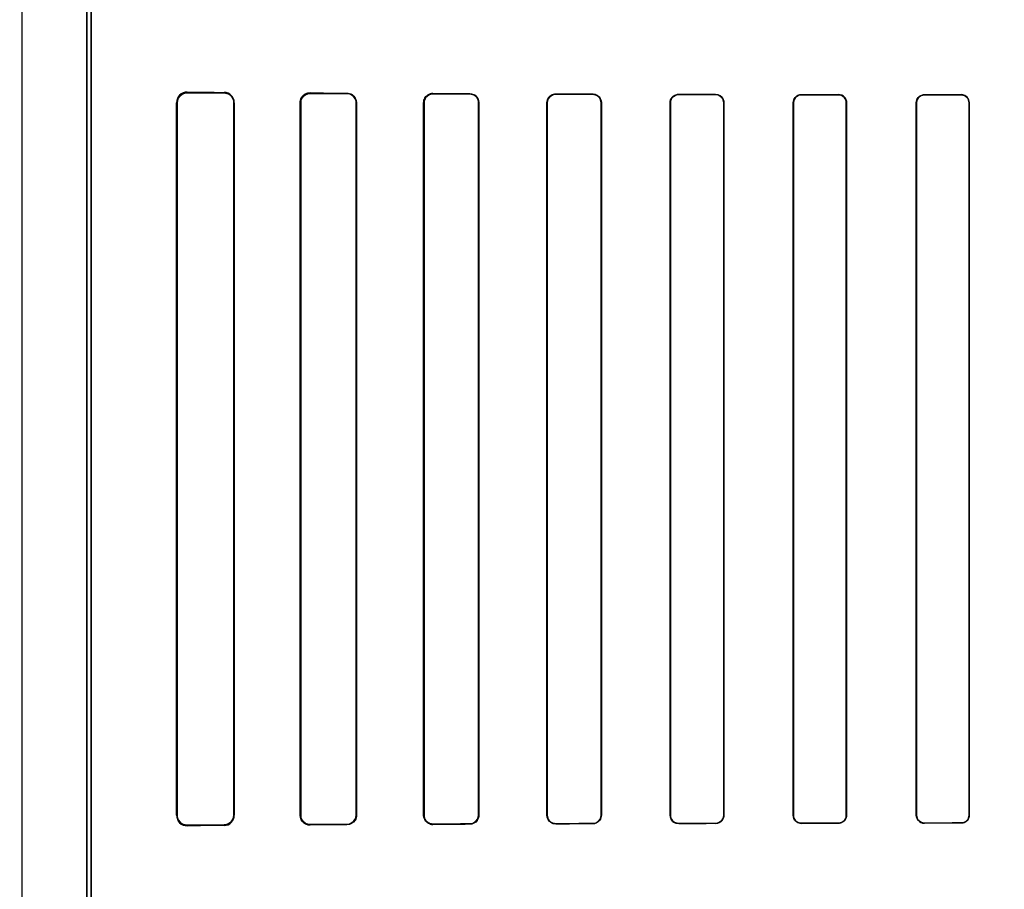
# Model space of a CAD drawing. Header units: millimetres. Extents: x 0 to 297, y 0 to 210.
# Tile 149 of 256: x 56.014 to 56.295, y 157.774 to 158.022. Entities that reach past the tile are written whole.
import ezdxf

# ---------------------------------------------------------------- set-up
doc = ezdxf.new("R2010")
doc.units = ezdxf.units.MM
doc.header["$LTSCALE"] = 16.335
doc.layers.get('0').update_dxf_attribs({"linetype": 'CONTINUOUS'})
for name, color, linetype in [('AXES_REF', 7, 'CONTINUOUS'), ('INTFCLR_1', 7, 'CONTINUOUS'), ('INTFCLR_72935', 7, 'CONTINUOUS')]:
    doc.layers.add(name, color=color, linetype=linetype)

msp = doc.modelspace()

# ---------------------------------------------------------------- linework, layer by layer
at = {"color": 7, "linetype": 'Continuous'}
for radius in [6.787079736, 6.7865, 6.743039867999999]:
    msp.add_circle((57.4637306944, 154.7114647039), radius, dxfattribs=at)
for radius, start, end in [(6.72, 278.2771290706, 261.7228709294), (6.874, 193.234383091, 36.7246116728)]:
    msp.add_arc((57.4637306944, 154.7114647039), radius, start, end, dxfattribs=at)
at = {"layer": 'AXES_REF', "color": 9, "linetype": 'Continuous'}
for radius in [6.191158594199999, 4.150003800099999]:
    msp.add_circle((57.4637306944, 154.7114647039), radius, dxfattribs=at)
at = {"layer": 'INTFCLR_1', "color": 6, "linetype": 'Continuous'}
for p, q in [((56.0146828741, 159.0304665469), (56.0146828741, 157.1614547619)), ((56.0332142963, 157.5341413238), (56.0332142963, 158.3777682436)), ((56.0344485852, 158.3777682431), (56.0344485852, 157.5341412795)), ((56.0587420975, 157.7949547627), (56.0587420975, 157.9979547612)), ((56.0589195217, 157.7949547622), (56.0589195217, 157.9979547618)), ((56.0750546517, 157.9979547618), (56.0750546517, 157.7949547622)), ((56.0751998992, 157.9979547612), (56.0751998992, 157.7949547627)), ((56.0939824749, 157.7949547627), (56.0939824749, 157.9979547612)), ((56.09410939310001, 157.7949547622), (56.09410939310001, 157.9979547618)), ((56.1098938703, 157.9979547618), (56.1098938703, 157.7949547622)), ((56.1100086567, 157.9979547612), (56.1100086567, 157.7949547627)), ((56.1291412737, 157.7949547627), (56.1291412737, 157.9979547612)), ((56.129247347, 157.7949547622), (56.129247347, 157.9979547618)), ((56.1447723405, 157.9979547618), (56.1447723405, 157.7949547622)), ((56.14487182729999, 157.9979547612), (56.14487182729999, 157.7949547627)), ((56.1642594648, 157.7949547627), (56.1642594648, 157.9979547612)), ((56.1643537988, 157.7949547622), (56.1643537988, 157.9979547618)), ((56.1796771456, 157.9979547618), (56.1796771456, 157.7949547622)), ((56.1797673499, 157.9979547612), (56.1797673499, 157.7949547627)), ((56.19935072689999, 157.7949547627), (56.19935072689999, 157.9979547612)), ((56.19943756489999, 157.7949547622), (56.19943756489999, 157.9979547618)), ((56.21460195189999, 157.9979547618), (56.21460195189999, 157.7949547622)), ((56.21468601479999, 157.9979547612), (56.21468601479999, 157.7949547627)), ((56.23442160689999, 157.7949547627), (56.23442160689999, 157.9979547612)), ((56.2345033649, 157.7949547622), (56.2345033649, 157.9979547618)), ((56.2495431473, 157.9979547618), (56.2495431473, 157.7949547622)), ((56.2496229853, 157.9979547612), (56.2496229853, 157.7949547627)), ((56.2694757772, 157.7949547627), (56.2694757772, 157.9979547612)), ((56.2695540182, 157.7949547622), (56.2695540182, 157.9979547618)), ((56.2844985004, 157.9979547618), (56.2844985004, 157.7949547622)), ((56.2845754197, 157.9979547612), (56.2845754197, 157.7949547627))]:
    msp.add_line(p, q, dxfattribs=at)
at = {"layer": 'INTFCLR_1', "color": 9, "linetype": 'Continuous'}
for p, q in [((56.0617849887, 158.0009709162), (56.0617849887, 158.0008018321)), ((56.0722849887, 158.0007396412), (56.0722849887, 158.0008897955)), ((56.0967849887, 158.0007425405), (56.0967849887, 158.0006184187)), ((56.1072849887, 158.0005740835), (56.1072849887, 158.0006909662)), ((56.1317849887, 158.0005884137), (56.1317849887, 158.0004837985)), ((56.1422849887, 158.0004498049), (56.1422849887, 158.0005504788)), ((56.1667849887, 158.0004729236), (56.1667849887, 158.0003794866)), ((56.1772849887, 158.0003527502), (56.1772849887, 158.0004437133)), ((56.2017849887, 158.0003835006), (56.2017849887, 158.0002972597)), ((56.2122849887, 158.0002761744), (56.2122849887, 158.0003607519)), ((56.2367849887, 158.0003139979), (56.2367849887, 158.0002326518)), ((56.2472849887, 158.0002162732), (56.2472849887, 158.0002964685)), ((56.2717849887, 158.0002609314), (56.2717849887, 158.000182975)), ((56.2822849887, 158.0001707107), (56.2822849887, 158.0002478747)), ((56.0589195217, 157.9979547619), (56.0587420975, 157.9979547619)), ((56.0751998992, 157.9979547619), (56.0750546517, 157.9979547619)), ((56.09410939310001, 157.9979547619), (56.093982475, 157.9979547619)), ((56.1100086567, 157.9979547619), (56.1098938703, 157.9979547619)), ((56.129247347, 157.9979547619), (56.1291412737, 157.9979547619)), ((56.1448718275, 157.9979547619), (56.1447723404, 157.9979547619)), ((56.164353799, 157.9979547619), (56.164259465, 157.9979547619)), ((56.1797673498, 157.9979547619), (56.1796771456, 157.9979547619)), ((56.19943756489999, 157.9979547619), (56.19935072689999, 157.9979547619)), ((56.2146860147, 157.9979547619), (56.214601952, 157.9979547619)), ((56.2345033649, 157.9979547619), (56.23442160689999, 157.9979547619)), ((56.2496229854, 157.9979547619), (56.2495431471, 157.9979547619)), ((56.2695540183, 157.9979547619), (56.26947577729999, 157.9979547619)), ((56.2845754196, 157.9979547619), (56.2844985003, 157.9979547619)), ((56.0587420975, 157.7949547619), (56.0589195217, 157.7949547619)), ((56.0750546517, 157.7949547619), (56.0751998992, 157.7949547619)), ((56.093982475, 157.7949547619), (56.09410939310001, 157.7949547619)), ((56.0967849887, 157.7922911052), (56.0967849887, 157.7921669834)), ((56.1072849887, 157.7922185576), (56.1072849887, 157.7923354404)), ((56.1098938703, 157.7949547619), (56.1100086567, 157.7949547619)), ((56.1291412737, 157.7949547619), (56.129247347, 157.7949547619)), ((56.1317849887, 157.7924257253), (56.1317849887, 157.7923211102)), ((56.1422849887, 157.7923590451), (56.1422849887, 157.7924597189)), ((56.1447723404, 157.7949547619), (56.1448718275, 157.7949547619)), ((56.164259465, 157.7949547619), (56.164353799, 157.7949547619)), ((56.1667849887, 157.7925300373), (56.1667849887, 157.7924366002)), ((56.1772849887, 157.7924658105), (56.1772849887, 157.7925567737)), ((56.1796771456, 157.7949547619), (56.1797673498, 157.7949547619)), ((56.19935072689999, 157.7949547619), (56.19943756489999, 157.7949547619)), ((56.2017849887, 157.7926122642), (56.2017849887, 157.7925260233)), ((56.2122849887, 157.7925487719), (56.2122849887, 157.7926333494)), ((56.214601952, 157.7949547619), (56.2146860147, 157.7949547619)), ((56.23442160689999, 157.7949547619), (56.2345033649, 157.7949547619)), ((56.2367849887, 157.7926768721), (56.2367849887, 157.7925955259)), ((56.2472849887, 157.7926130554), (56.2472849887, 157.7926932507)), ((56.2495431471, 157.7949547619), (56.2496229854, 157.7949547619)), ((56.26947577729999, 157.7949547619), (56.2695540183, 157.7949547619)), ((56.2717849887, 157.7927265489), (56.2717849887, 157.7926485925)), ((56.2822849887, 157.7926616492), (56.2822849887, 157.7927388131)), ((56.2844985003, 157.7949547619), (56.2845754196, 157.7949547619)), ((56.0617849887, 157.7921076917), (56.0617849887, 157.7919386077)), ((56.0722849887, 157.7920197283), (56.0722849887, 157.7921698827))]:
    msp.add_line(p, q, dxfattribs=at)
at = {"layer": 'INTFCLR_1', "color": 7, "linetype": 'Continuous'}
for points in [[(56.0609283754, 158.0006756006), (56.0610125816, 158.0007001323), (56.0610994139, 158.0007225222), (56.0611888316, 158.0007425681), (56.06128044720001, 158.000760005), (56.061374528, 158.0007747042), (56.06147201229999, 158.0007865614), (56.0615731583, 158.0007952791), (56.0616775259, 158.000800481), (56.0617849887, 158.0008018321)], [(56.0959321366, 158.0004821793), (56.0960196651, 158.0005096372), (56.0961091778, 158.0005343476), (56.0962005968, 158.0005561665), (56.0962937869, 158.000574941), (56.0963887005, 158.0005905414), (56.0964853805, 158.0006028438), (56.09658376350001, 158.0006116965), (56.09668367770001, 158.0006169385), (56.0967849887, 158.0006184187)], [(56.0967849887, 157.7922911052), (56.0966896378, 157.7922923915), (56.0965934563, 157.7922971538), (56.0964965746, 157.7923054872), (56.0963983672, 157.7923175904), (56.0962997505, 157.7923334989), (56.0962031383, 157.7923527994), (56.0961093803, 157.7923751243), (56.09601780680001, 157.7924004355), (56.0959284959, 157.7924285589)], [(56.1309131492, 157.7924661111), (56.1310028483, 157.7924368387), (56.13109453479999, 157.7924105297), (56.1311881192, 157.7923873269), (56.1312834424, 157.7923673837), (56.1313804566, 157.7923508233), (56.13147922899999, 157.7923377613), (56.1315796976, 157.7923283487), (56.1316816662, 157.7923227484), (56.1317849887, 157.7923211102)], [(56.0617849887, 157.7921076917), (56.0616776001, 157.7921090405), (56.0615732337, 157.7921142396), (56.0614720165, 157.7921229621), (56.0613743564, 157.7921348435), (56.0612800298, 157.7921495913), (56.0611881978, 157.7921670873), (56.0610986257, 157.7921871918), (56.0610116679, 157.7922096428), (56.06092736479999, 157.7922342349)]]:
    msp.add_lwpolyline(points, dxfattribs=at)
at = {"layer": 'INTFCLR_1', "color": 6, "linetype": 'Continuous'}
for centre, radius, start, end in [((56.06175883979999, 157.9979542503), 0.0030167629, 89.50336260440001, 179.9902964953), ((56.0722645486, 157.9979544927), 0.0029353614, 0.005241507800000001, 89.6010242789), ((56.0617588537, 157.7949552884), 0.003016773, 180.0099854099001, 270.4963708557), ((56.0722645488, 157.7949550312), 0.0029353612, 270.3989713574, 359.9947585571)]:
    msp.add_arc(centre, radius, start, end, dxfattribs=at)
for centre, major_axis, ratio, start_param, end_param in [((56.3995349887, 158.0014547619), (0.3650864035, 0), 0.0034906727, -2.752156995, -2.682292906), ((56.3995349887, 158.0014547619), (0.3860864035, 0), 0.0034906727, -2.6358278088, -2.5822577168), ((56.3995349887, 158.0014547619), (0.3650864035, 0), 0.0034906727, -2.5485709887, -2.4989177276), ((56.3995349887, 158.0014547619), (0.3860864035, 0), 0.0034906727, -2.4721230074, -2.4294368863), ((56.3995349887, 158.0014547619), (0.3650864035, 0), 0.0034906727, -2.3940887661, -2.3526946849), ((56.3995349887, 158.0014547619), (0.3860864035, 0), 0.0034906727, -2.3371288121, -2.3000343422), ((56.3995349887, 158.0014547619), (0.3650864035, 0), 0.0034906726, -2.2620717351, -2.2252929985), ((56.3995349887, 158.0014547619), (0.3860864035, 0), 0.0034906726, -2.217857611, -2.1841931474), ((56.3995349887, 158.0014547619), (0.3650864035, 0), 0.0034906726, -2.1431981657, -2.1093469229), ((56.3995349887, 158.0014547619), (0.3860864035, 0), 0.0034906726, -2.108530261, -2.0771538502), ((56.3995349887, 158.0014547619), (0.3650864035, 0), 0.0034906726, -2.0328472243, -2.0009654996), ((56.3995349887, 158.0014547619), (0.3860864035, 0), 0.0034906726, -2.0059367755, -1.9761478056), ((56.3995349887, 158.0014547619), (0.3650864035, 0), 0.0034906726, -1.9282790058, -1.8977471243), ((56.3995349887, 158.0014547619), (0.3860864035, 0), 0.0034906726, -1.9080370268, -1.8793579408), ((56.3995349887, 157.7914547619), (0.3860864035, 0), 0.0034906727, 2.4294368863, 2.4721230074), ((56.3995349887, 157.791454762), (0.3860864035, 0), 0.0034906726, 2.3000343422, 2.3371288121), ((56.3995349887, 157.791454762), (0.3650864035, 0), 0.0034906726, 2.3526946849, 2.3940887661), ((56.3995349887, 157.7914547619), (0.3860864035, 0), 0.0034906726, 2.1841931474, 2.217857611), ((56.3995349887, 157.7914547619), (0.3650864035, 0), 0.0034906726, 2.2252929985, 2.2620717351), ((56.3995349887, 157.7914547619), (0.3860864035, 0), 0.0034906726, 2.0771538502, 2.108530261), ((56.3995349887, 157.7914547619), (0.3650864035, 0), 0.0034906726, 2.1093469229, 2.1431981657), ((56.3995349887, 157.7914547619), (0.3860864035, 0), 0.0034906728, 1.9761478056, 2.0059367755), ((56.3995349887, 157.7914547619), (0.3650864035, 0), 0.0034906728, 2.0009654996, 2.0328472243), ((56.3995349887, 157.791454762), (0.3860864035, 0), 0.0034906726, 1.8793579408, 1.9080370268), ((56.3995349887, 157.791454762), (0.3650864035, 0), 0.0034906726, 1.8977471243, 1.9282790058), ((56.3995349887, 157.7914547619), (0.3860864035, 0), 0.0034906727, 2.5822577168, 2.6358278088), ((56.3995349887, 157.7914547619), (0.3650864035, 0), 0.0034906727, 2.682292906, 2.752156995), ((56.3995349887, 157.7914547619), (0.3650864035, 0), 0.0034906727, 2.4989177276, 2.5485709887)]:
    msp.add_ellipse(centre, major_axis=major_axis, ratio=ratio, start_param=start_param, end_param=end_param, dxfattribs=at)
at = {"layer": 'INTFCLR_1', "color": 7, "linetype": 'Continuous'}
for points, knots in [([(56.0589195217, 157.9979547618), (56.05891975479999, 157.9984413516), (56.0592733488, 157.9999131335), (56.0608265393, 158.0007955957), (56.0617849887, 158.0008018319)], [0, 0, 0, 0, 0.3367264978, 1, 1, 1, 1]), ([(56.09410939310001, 157.9979547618), (56.0941092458, 157.998418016), (56.0944477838, 157.9997974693), (56.0958970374, 158.0006034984), (56.0967849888, 158.0006184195)], [0, 0, 0, 0, 0.3428133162, 1, 1, 1, 1]), ([(56.0617849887, 157.7921076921), (56.0612105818, 157.7921121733), (56.0597200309, 157.7925295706), (56.058916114, 157.7940763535), (56.0589195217, 157.7949547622)], [0, 0, 0, 0, 0.3953804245, 1, 1, 1, 1]), ([(56.0967849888, 157.7922911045), (56.09628383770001, 157.7922980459), (56.09490041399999, 157.7926511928), (56.0941051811, 157.7941011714), (56.09410939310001, 157.7949547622)], [0, 0, 0, 0, 0.3699432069, 1, 1, 1, 1]), ([(56.1317849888, 157.7923211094), (56.1312459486, 157.792324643), (56.1298696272, 157.7927257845), (56.1291356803, 157.7941514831), (56.1291412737, 157.7949547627)], [0, 0, 0, 0, 0.4015729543, 1, 1, 1, 1]), ([(56.1291412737, 157.7949547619), (56.1291412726, 157.7944824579), (56.12943510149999, 157.79339504), (56.13034992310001, 157.7926611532), (56.1309131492, 157.7924661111)], [0, 0, 0, 0, 0.4420893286, 1, 1, 1, 1])]:
    msp.add_open_spline(points, degree=3, knots=knots, dxfattribs=at)
at = {"layer": 'INTFCLR_1', "color": 6, "linetype": 'Continuous'}
for points, knots in [([(56.0722849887, 158.0007396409), (56.0728265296, 158.0007366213), (56.0742659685, 158.0003200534), (56.0750546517, 157.9988230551), (56.0750546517, 157.9979547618)], [0, 0, 0, 0, 0.3841203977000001, 1, 1, 1, 1]), ([(56.0939824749, 157.9979547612), (56.0939824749, 157.9984364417), (56.0943337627, 157.9998748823), (56.0958520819, 158.000747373), (56.0967849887, 158.000742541)], [0, 0, 0, 0, 0.3405065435, 1, 1, 1, 1]), ([(56.1072849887, 158.0006909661), (56.1077895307, 158.0006886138), (56.1091988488, 158.0003079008), (56.1100086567, 157.9988338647), (56.1100086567, 157.9979547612)], [0, 0, 0, 0, 0.3646494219, 1, 1, 1, 1]), ([(56.1072849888, 158.0005740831), (56.10774951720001, 158.0005722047), (56.1090951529, 158.000226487), (56.1098938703, 157.9988135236), (56.1098938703, 157.9979547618)], [0, 0, 0, 0, 0.351042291, 1, 1, 1, 1]), ([(56.1291412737, 157.9979547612), (56.1291412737, 157.9984586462), (56.1295208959, 157.9998277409), (56.1309490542, 158.0005915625), (56.1317849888, 158.0005884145)], [0, 0, 0, 0, 0.3760825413, 1, 1, 1, 1]), ([(56.129247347, 157.9979547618), (56.129247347, 157.9984604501), (56.12963360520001, 157.9997799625), (56.13100265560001, 158.0004864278), (56.1317849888, 158.0004837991)], [0, 0, 0, 0, 0.392607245, 1, 1, 1, 1]), ([(56.1422849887, 158.0005504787), (56.1428045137, 158.0005486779), (56.14415148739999, 158.00014719), (56.14487182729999, 157.9987518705), (56.14487182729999, 157.9979547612)], [0, 0, 0, 0, 0.3945870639, 1, 1, 1, 1]), ([(56.1422849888, 158.0004498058), (56.1428036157, 158.0004481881), (56.14410318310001, 158.0000432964), (56.1447723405, 157.9987032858), (56.1447723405, 157.9979547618)], [0, 0, 0, 0, 0.4092870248, 1, 1, 1, 1]), ([(56.1642594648, 157.9979547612), (56.1642594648, 157.9984747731), (56.1646624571, 157.9997910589), (56.1660219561, 158.0004751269), (56.1667849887, 158.0004729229)], [0, 0, 0, 0, 0.4052942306, 1, 1, 1, 1]), ([(56.1643537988, 157.9979547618), (56.1643537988, 157.9984633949), (56.16475004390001, 157.9997323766), (56.1660578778, 158.0003814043), (56.1667849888, 158.0003794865)], [0, 0, 0, 0, 0.4115998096, 1, 1, 1, 1]), ([(56.17728498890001, 158.0004437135), (56.1777562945, 158.0004424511), (56.1790430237, 158.0000858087), (56.1797673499, 157.9987444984), (56.1797673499, 157.9979547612)], [0, 0, 0, 0, 0.3737436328, 1, 1, 1, 1]), ([(56.1772849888, 158.0003527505), (56.1777334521, 158.0003516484), (56.17897210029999, 158.0000138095), (56.1796771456, 157.998720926), (56.1796771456, 157.9979547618)], [0, 0, 0, 0, 0.3692194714, 1, 1, 1, 1]), ([(56.19935072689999, 157.9979547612), (56.19935072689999, 157.9984740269), (56.199757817, 157.9997469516), (56.2010661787, 158.0003851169), (56.2017849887, 158.0003835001)], [0, 0, 0, 0, 0.4194129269, 1, 1, 1, 1]), ([(56.19943756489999, 157.9979547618), (56.19943756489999, 157.9984596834), (56.1998344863, 157.9996881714), (56.2010956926, 158.0002986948), (56.2017849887, 158.0002972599)], [0, 0, 0, 0, 0.4228048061, 1, 1, 1, 1]), ([(56.2122849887, 158.0003607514), (56.2128652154, 158.0003595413), (56.2141354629, 157.9998828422), (56.21468601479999, 157.9986003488), (56.21468601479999, 157.9979547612)], [0, 0, 0, 0, 0.4733403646, 1, 1, 1, 1]), ([(56.2122849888, 158.0002761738), (56.21275859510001, 158.000275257), (56.21396693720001, 157.9999087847), (56.21460195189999, 157.9986603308), (56.21460195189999, 157.9979547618)], [0, 0, 0, 0, 0.4016424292, 1, 1, 1, 1]), ([(56.23442160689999, 157.9979547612), (56.23442160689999, 157.9984711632), (56.2348296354, 157.9997098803), (56.2360984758, 158.0003151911), (56.2367849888, 158.0003139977)], [0, 0, 0, 0, 0.4292917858, 1, 1, 1, 1]), ([(56.2345033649, 157.9979547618), (56.2345033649, 157.9984558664), (56.2348999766, 157.9996523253), (56.2361246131, 158.0002337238), (56.23678498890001, 158.0002326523)], [0, 0, 0, 0, 0.4314357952, 1, 1, 1, 1]), ([(56.24728498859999, 158.0002964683), (56.24783833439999, 158.000295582), (56.2490730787, 157.9998449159), (56.2496229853, 157.9985945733), (56.2496229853, 157.9979547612)], [0, 0, 0, 0, 0.4637660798, 1, 1, 1, 1]), ([(56.24728498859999, 158.0002162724), (56.247737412, 158.0002155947), (56.2489130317, 157.9998681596), (56.2495431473, 157.9986507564), (56.2495431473, 157.9979547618)], [0, 0, 0, 0, 0.3939538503, 1, 1, 1, 1]), ([(56.2694757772, 157.9979547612), (56.2694757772, 157.9984683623), (56.2698839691, 157.9996807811), (56.2711226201, 158.0002617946), (56.2717849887, 158.000260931)], [0, 0, 0, 0, 0.4367466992, 1, 1, 1, 1]), ([(56.2695540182, 157.9979547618), (56.2695540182, 157.9984524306), (56.2699499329, 157.9996241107), (56.2711464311, 158.0001837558), (56.2717849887, 158.0001829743)], [0, 0, 0, 0, 0.4380012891, 1, 1, 1, 1]), ([(56.2845754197, 157.9979547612), (56.2845754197, 157.9984741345), (56.2841608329, 157.9996798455), (56.282933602, 158.0002471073), (56.2822849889, 158.0002478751)], [0, 0, 0, 0, 0.4446738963, 1, 1, 1, 1]), ([(56.2822849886, 158.0001707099), (56.2828602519, 158.0001700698), (56.2840384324, 157.9996845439), (56.2844985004, 157.9985093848), (56.2844985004, 157.9979547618)], [0, 0, 0, 0, 0.5091339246, 1, 1, 1, 1]), ([(56.0750546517, 157.7949547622), (56.0750546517, 157.7944790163), (56.0747103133, 157.79305232), (56.07321315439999, 157.7921750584), (56.0722849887, 157.792169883)], [0, 0, 0, 0, 0.3388682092, 1, 1, 1, 1]), ([(56.0967849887, 157.7921669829), (56.0962452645, 157.7921641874), (56.0947912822, 157.7925650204), (56.0939824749, 157.7940745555), (56.0939824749, 157.7949547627)], [0, 0, 0, 0, 0.3801090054, 1, 1, 1, 1]), ([(56.1100086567, 157.7949547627), (56.1100086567, 157.794458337), (56.109642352, 157.793049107), (56.1081714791, 157.7922226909), (56.1072849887, 157.7922185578)], [0, 0, 0, 0, 0.3589677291, 1, 1, 1, 1]), ([(56.1098938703, 157.7949547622), (56.1098938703, 157.7944600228), (56.1095239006, 157.7931060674), (56.1081162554, 157.7923388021), (56.1072849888, 157.7923354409)], [0, 0, 0, 0, 0.3731030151, 1, 1, 1, 1]), ([(56.1317849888, 157.7924257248), (56.1312777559, 157.7924240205), (56.12995721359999, 157.7928084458), (56.129247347, 157.7941740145), (56.129247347, 157.7949547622)], [0, 0, 0, 0, 0.3938216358, 1, 1, 1, 1]), ([(56.14487182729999, 157.7949547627), (56.14487182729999, 157.7944367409), (56.1444775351, 157.7930881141), (56.14308364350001, 157.7923618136), (56.1422849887, 157.7923590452)], [0, 0, 0, 0, 0.3934298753, 1, 1, 1, 1]), ([(56.1447723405, 157.7949547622), (56.1447723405, 157.7944451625), (56.1443798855, 157.7931468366), (56.14304184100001, 157.7924620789), (56.1422849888, 157.7924597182)], [0, 0, 0, 0, 0.4023826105, 1, 1, 1, 1]), ([(56.1667849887, 157.792436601), (56.1662991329, 157.7924351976), (56.1649889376, 157.7927985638), (56.1642594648, 157.7941599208), (56.1642594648, 157.7949547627)], [0, 0, 0, 0, 0.3793690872, 1, 1, 1, 1]), ([(56.1667849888, 157.7925300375), (56.1663242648, 157.7925288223), (56.1650646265, 157.7928719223), (56.1643537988, 157.7941830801), (56.1643537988, 157.7949547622)], [0, 0, 0, 0, 0.3738418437, 1, 1, 1, 1]), ([(56.1797673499, 157.7949547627), (56.1797673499, 157.7944326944), (56.1793615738, 157.7931342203), (56.1780274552, 157.7924677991), (56.17728498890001, 157.7924658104)], [0, 0, 0, 0, 0.4128532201, 1, 1, 1, 1]), ([(56.1796771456, 157.7949547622), (56.1796771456, 157.7944465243), (56.1792806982, 157.7931941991), (56.1779955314, 157.7925585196), (56.1772849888, 157.7925567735)], [0, 0, 0, 0, 0.417004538, 1, 1, 1, 1]), ([(56.2017849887, 157.7925260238), (56.2013337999, 157.792525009), (56.2000749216, 157.7928589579), (56.19935072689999, 157.7941726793), (56.19935072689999, 157.7949547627)], [0, 0, 0, 0, 0.3658474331, 1, 1, 1, 1]), ([(56.2017849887, 157.7926122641), (56.2012176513, 157.7926110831), (56.19997543, 157.7930737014), (56.19943756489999, 157.7943256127), (56.19943756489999, 157.7949547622)], [0, 0, 0, 0, 0.4741698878, 1, 1, 1, 1]), ([(56.21468601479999, 157.7949547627), (56.21468601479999, 157.7944357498), (56.2142786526, 157.7931770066), (56.2129895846, 157.792550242), (56.2122849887, 157.7925487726)], [0, 0, 0, 0, 0.4241651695, 1, 1, 1, 1]), ([(56.21460195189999, 157.7949547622), (56.21460195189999, 157.7944506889), (56.2142054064, 157.793235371), (56.212961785, 157.7926346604), (56.2122849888, 157.7926333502)], [0, 0, 0, 0, 0.4268657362, 1, 1, 1, 1]), ([(56.2367849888, 157.7925955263), (56.2362223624, 157.7925945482), (56.2349733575, 157.7930508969), (56.23442160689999, 157.7943127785), (56.23442160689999, 157.7949547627)], [0, 0, 0, 0, 0.4670612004, 1, 1, 1, 1]), ([(56.23678498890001, 157.7926768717), (56.2363253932, 157.7926761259), (56.2351371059, 157.7930268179), (56.2345033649, 157.7942552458), (56.2345033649, 157.7949547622)], [0, 0, 0, 0, 0.3965069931, 1, 1, 1, 1]), ([(56.2496229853, 157.7949547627), (56.2496229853, 157.7944389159), (56.2492151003, 157.7932111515), (56.24796092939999, 157.7926141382), (56.24728498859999, 157.7926130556)], [0, 0, 0, 0, 0.4328342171, 1, 1, 1, 1]), ([(56.2495431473, 157.7949547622), (56.2495431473, 157.7944545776), (56.2491470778, 157.7932683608), (56.24793593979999, 157.7926942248), (56.24728498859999, 157.7926932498)], [0, 0, 0, 0, 0.434513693, 1, 1, 1, 1]), ([(56.2717849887, 157.792648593), (56.2712445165, 157.7926478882), (56.2700259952, 157.7930837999), (56.2694757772, 157.7943182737), (56.2694757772, 157.7949547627)], [0, 0, 0, 0, 0.4592100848, 1, 1, 1, 1]), ([(56.2717849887, 157.7927265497), (56.2712033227, 157.7927258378), (56.2700152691, 157.7932156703), (56.2695540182, 157.7943987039), (56.2695540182, 157.7949547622)], [0, 0, 0, 0, 0.5112541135, 1, 1, 1, 1]), ([(56.2845754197, 157.7949547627), (56.2845754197, 157.794441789), (56.284167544, 157.7932375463), (56.2829397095, 157.7926624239), (56.2822849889, 157.7926616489)], [0, 0, 0, 0, 0.4393046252, 1, 1, 1, 1]), ([(56.2844985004, 157.7949547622), (56.2844985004, 157.7944515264), (56.28409639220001, 157.7932860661), (56.2829105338, 157.7927395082), (56.2822849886, 157.7927388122)], [0, 0, 0, 0, 0.4458222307, 1, 1, 1, 1])]:
    msp.add_open_spline(points, degree=3, knots=knots, dxfattribs=at)
at = {"layer": 'INTFCLR_72935', "color": 6, "linetype": 'Continuous'}
for p, q in [((56.0146828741, 159.0304783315), (56.0146828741, 157.1614547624)), ((56.0332142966, 158.3810712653), (56.0332142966, 157.5308382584)), ((56.0344485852, 157.5320914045), (56.0344485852, 158.3798181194)), ((56.0587420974, 157.9979547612), (56.0587420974, 157.7949547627)), ((56.0589195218, 157.9979547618), (56.0589195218, 157.7949547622)), ((56.0750546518, 157.7949547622), (56.0750546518, 157.9979547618)), ((56.0751998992, 157.7949547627), (56.0751998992, 157.9979547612)), ((56.093982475, 157.9979547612), (56.093982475, 157.7949547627)), ((56.094109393, 157.9979547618), (56.094109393, 157.7949547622)), ((56.1098938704, 157.7949547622), (56.1098938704, 157.9979547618)), ((56.11000865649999, 157.7949547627), (56.11000865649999, 157.9979547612)), ((56.1291412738, 157.9979547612), (56.1291412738, 157.7949547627)), ((56.1292473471, 157.9979547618), (56.1292473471, 157.7949547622)), ((56.14477234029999, 157.7949547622), (56.14477234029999, 157.9979547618)), ((56.1448718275, 157.7949547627), (56.1448718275, 157.9979547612)), ((56.164259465, 157.9979547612), (56.164259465, 157.7949547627)), ((56.1643537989, 157.9979547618), (56.1643537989, 157.7949547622)), ((56.1796771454, 157.7949547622), (56.1796771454, 157.9979547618)), ((56.1797673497, 157.7949547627), (56.1797673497, 157.9979547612)), ((56.19935072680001, 157.9979547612), (56.19935072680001, 157.7949547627)), ((56.199437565, 157.9979547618), (56.199437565, 157.7949547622)), ((56.2146019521, 157.7949547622), (56.2146019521, 157.9979547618)), ((56.2146860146, 157.7949547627), (56.2146860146, 157.9979547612)), ((56.234421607, 157.9979547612), (56.234421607, 157.7949547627)), ((56.234503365, 157.9979547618), (56.234503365, 157.7949547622)), ((56.2495431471, 157.7949547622), (56.2495431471, 157.9979547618)), ((56.2496229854, 157.7949547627), (56.2496229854, 157.9979547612)), ((56.26947577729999, 157.9979547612), (56.26947577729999, 157.7949547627)), ((56.2695540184, 157.9979547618), (56.2695540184, 157.7949547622)), ((56.2844985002, 157.7949547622), (56.2844985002, 157.9979547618)), ((56.2845754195, 157.7949547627), (56.2845754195, 157.9979547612))]:
    msp.add_line(p, q, dxfattribs=at)
at = {"layer": 'INTFCLR_72935', "color": 9, "linetype": 'Continuous'}
for p, q in [((56.0617849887, 158.0008018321), (56.0617849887, 158.0009709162)), ((56.0722849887, 158.0008897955), (56.0722849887, 158.0007396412)), ((56.0967849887, 158.0006184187), (56.0967849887, 158.0007425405)), ((56.1072849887, 158.0006909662), (56.1072849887, 158.0005740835)), ((56.1317849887, 158.0004837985), (56.1317849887, 158.0005884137)), ((56.1422849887, 158.0005504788), (56.1422849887, 158.0004498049)), ((56.1667849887, 158.0003794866), (56.1667849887, 158.0004729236)), ((56.1772849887, 158.0004437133), (56.1772849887, 158.0003527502)), ((56.2017849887, 158.0002972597), (56.2017849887, 158.0003835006)), ((56.2122849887, 158.0003607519), (56.2122849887, 158.0002761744)), ((56.2367849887, 158.0002326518), (56.2367849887, 158.0003139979)), ((56.2472849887, 158.0002964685), (56.2472849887, 158.0002162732)), ((56.2717849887, 158.000182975), (56.2717849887, 158.0002609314)), ((56.2822849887, 158.0002478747), (56.2822849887, 158.0001707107)), ((56.0587420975, 157.9979547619), (56.0589195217, 157.9979547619)), ((56.0750546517, 157.9979547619), (56.0751998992, 157.9979547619)), ((56.093982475, 157.9979547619), (56.09410939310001, 157.9979547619)), ((56.1098938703, 157.9979547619), (56.1100086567, 157.9979547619)), ((56.1291412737, 157.9979547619), (56.129247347, 157.9979547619)), ((56.1447723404, 157.9979547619), (56.1448718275, 157.9979547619)), ((56.164259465, 157.9979547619), (56.164353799, 157.9979547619)), ((56.1796771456, 157.9979547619), (56.1797673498, 157.9979547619)), ((56.19935072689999, 157.9979547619), (56.19943756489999, 157.9979547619)), ((56.214601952, 157.9979547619), (56.2146860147, 157.9979547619)), ((56.23442160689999, 157.9979547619), (56.2345033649, 157.9979547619)), ((56.2495431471, 157.9979547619), (56.2496229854, 157.9979547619)), ((56.26947577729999, 157.9979547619), (56.2695540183, 157.9979547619)), ((56.2844985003, 157.9979547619), (56.2845754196, 157.9979547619)), ((56.0589195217, 157.7949547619), (56.0587420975, 157.7949547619)), ((56.0751998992, 157.7949547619), (56.0750546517, 157.7949547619)), ((56.09410939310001, 157.7949547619), (56.093982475, 157.7949547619)), ((56.0967849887, 157.7921669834), (56.0967849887, 157.7922911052)), ((56.1072849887, 157.7923354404), (56.1072849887, 157.7922185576)), ((56.1100086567, 157.7949547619), (56.1098938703, 157.7949547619)), ((56.129247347, 157.7949547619), (56.1291412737, 157.7949547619)), ((56.1317849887, 157.7923211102), (56.1317849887, 157.7924257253)), ((56.1422849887, 157.7924597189), (56.1422849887, 157.7923590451)), ((56.1448718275, 157.7949547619), (56.1447723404, 157.7949547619)), ((56.164353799, 157.7949547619), (56.164259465, 157.7949547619)), ((56.1667849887, 157.7924366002), (56.1667849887, 157.7925300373)), ((56.1772849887, 157.7925567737), (56.1772849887, 157.7924658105)), ((56.1797673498, 157.7949547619), (56.1796771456, 157.7949547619)), ((56.19943756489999, 157.7949547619), (56.19935072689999, 157.7949547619)), ((56.2017849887, 157.7925260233), (56.2017849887, 157.7926122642)), ((56.2122849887, 157.7926333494), (56.2122849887, 157.7925487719)), ((56.2146860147, 157.7949547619), (56.214601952, 157.7949547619)), ((56.2345033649, 157.7949547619), (56.23442160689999, 157.7949547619)), ((56.2367849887, 157.7925955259), (56.2367849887, 157.7926768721)), ((56.2472849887, 157.7926932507), (56.2472849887, 157.7926130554)), ((56.2496229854, 157.7949547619), (56.2495431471, 157.7949547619)), ((56.2695540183, 157.7949547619), (56.26947577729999, 157.7949547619)), ((56.2717849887, 157.7926485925), (56.2717849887, 157.7927265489)), ((56.2822849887, 157.7927388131), (56.2822849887, 157.7926616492)), ((56.2845754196, 157.7949547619), (56.2844985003, 157.7949547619)), ((56.0617849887, 157.7919386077), (56.0617849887, 157.7921076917)), ((56.0722849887, 157.7921698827), (56.0722849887, 157.7920197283))]:
    msp.add_line(p, q, dxfattribs=at)
at = {"layer": 'INTFCLR_72935', "color": 7, "linetype": 'Continuous'}
for points in [[(56.0617849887, 158.0008018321), (56.0616776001, 158.0008004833), (56.0615732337, 158.0007952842), (56.0614720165, 158.0007865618), (56.0613743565, 158.0007746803), (56.0612800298, 158.0007599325), (56.0611881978, 158.0007424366), (56.0610986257, 158.000722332), (56.0610116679, 158.000699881), (56.06092736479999, 158.000675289)], [(56.0959156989, 158.0006083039), (56.0960019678, 158.0006345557), (56.0960906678, 158.0006584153), (56.0961817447, 158.000679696), (56.0962747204, 158.0006981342), (56.0963699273, 158.0007136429), (56.0964685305, 158.0007261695), (56.0965708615, 158.0007354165), (56.0966763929, 158.0007409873), (56.0967849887, 158.0007425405)], [(56.0967849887, 158.0006184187), (56.096689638, 158.0006171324), (56.0965934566, 158.0006123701), (56.09649657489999, 158.0006040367), (56.0963983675, 158.0005919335), (56.0962997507, 158.0005760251), (56.0962031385, 158.0005567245), (56.0961093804, 158.0005343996), (56.09601780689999, 158.0005090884), (56.0959284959, 158.0004809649)], [(56.1309131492, 158.0004434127), (56.1310028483, 158.0004726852), (56.13109453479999, 158.0004989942), (56.1311881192, 158.0005221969), (56.1312834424, 158.0005421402), (56.1313804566, 158.0005587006), (56.13147922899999, 158.0005717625), (56.1315796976, 158.0005811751), (56.1316816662, 158.0005867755), (56.1317849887, 158.0005884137)], [(56.0967849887, 157.7921669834), (56.0966768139, 157.7921685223), (56.0965716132, 157.7921740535), (56.0964695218, 157.7921832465), (56.0963710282, 157.7921957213), (56.096275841, 157.7922111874), (56.0961829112, 157.7922295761), (56.0960919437, 157.7922507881), (56.0960033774, 157.7922745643), (56.09591726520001, 157.792300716)], [(56.0959321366, 157.7924273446), (56.0960196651, 157.7923998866), (56.0961091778, 157.7923751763), (56.0962005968, 157.7923533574), (56.0962937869, 157.7923345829), (56.0963887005, 157.7923189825), (56.0964853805, 157.7923066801), (56.09658376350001, 157.7922978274), (56.09668367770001, 157.7922925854), (56.0967849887, 157.7922911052)], [(56.0609283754, 157.7922339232), (56.0610125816, 157.7922093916), (56.061099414, 157.7921870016), (56.0611888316, 157.7921669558), (56.06128044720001, 157.7921495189), (56.0613745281, 157.7921348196), (56.06147201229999, 157.7921229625), (56.0615731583, 157.7921142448), (56.061677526, 157.7921090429), (56.0617849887, 157.7921076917)]]:
    msp.add_lwpolyline(points, dxfattribs=at)
at = {"layer": 'INTFCLR_72935', "color": 6, "linetype": 'Continuous'}
for centre, radius, start, end in [((56.0617588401, 157.99795425), 0.0030167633, 89.50336817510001, 179.9902899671), ((56.0722645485, 157.9979544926), 0.0029353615, 0.0052440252, 89.60102159), ((56.0617588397, 157.7949552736), 0.003016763, 180.0097035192, 270.4966386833), ((56.0722645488, 157.7949550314), 0.0029353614, 270.3989739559, 359.9947560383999)]:
    msp.add_arc(centre, radius, start, end, dxfattribs=at)
for centre, major_axis, ratio, start_param, end_param in [((56.3995349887, 158.0014547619), (0.3650864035, 0), 0.0034906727, -2.752156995, -2.682292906), ((56.3995349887, 158.0014547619), (0.3860864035, 0), 0.0034906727, -2.6358278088, -2.5822577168), ((56.3995349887, 158.0014547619), (0.3650864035, 0), 0.0034906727, -2.5485709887, -2.4989177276), ((56.3995349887, 158.0014547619), (0.3860864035, 0), 0.0034906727, -2.4721230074, -2.4294368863), ((56.3995349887, 158.0014547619), (0.3650864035, 0), 0.0034906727, -2.3940887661, -2.3526946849), ((56.3995349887, 158.0014547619), (0.3860864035, 0), 0.0034906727, -2.3371288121, -2.3000343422), ((56.3995349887, 158.0014547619), (0.3650864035, 0), 0.0034906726, -2.262071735, -2.2252929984), ((56.3995349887, 158.0014547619), (0.3860864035, 0), 0.0034906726, -2.217857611, -2.1841931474), ((56.3995349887, 158.0014547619), (0.3650864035, 0), 0.0034906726, -2.1431981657, -2.1093469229), ((56.3995349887, 158.0014547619), (0.3860864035, 0), 0.0034906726, -2.108530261, -2.0771538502), ((56.3995349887, 158.0014547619), (0.3650864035, 0), 0.0034906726, -2.0328472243, -2.0009654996), ((56.3995349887, 158.0014547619), (0.3860864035, 0), 0.0034906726, -2.0059367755, -1.9761478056), ((56.3995349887, 158.0014547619), (0.3650864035, 0), 0.0034906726, -1.9282790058, -1.8977471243), ((56.3995349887, 158.0014547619), (0.3860864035, 0), 0.0034906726, -1.9080370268, -1.8793579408), ((56.3995349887, 157.7914547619), (0.3860864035, 0), 0.0034906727, 2.4294368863, 2.4721230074), ((56.3995349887, 157.791454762), (0.3860864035, 0), 0.0034906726, 2.3000343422, 2.3371288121), ((56.3995349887, 157.791454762), (0.3650864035, 0), 0.0034906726, 2.3526946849, 2.3940887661), ((56.3995349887, 157.7914547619), (0.3860864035, 0), 0.0034906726, 2.1841931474, 2.217857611), ((56.3995349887, 157.7914547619), (0.3650864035, 0), 0.0034906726, 2.2252929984, 2.262071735), ((56.3995349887, 157.7914547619), (0.3860864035, 0), 0.0034906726, 2.0771538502, 2.108530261), ((56.3995349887, 157.7914547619), (0.3650864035, 0), 0.0034906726, 2.1093469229, 2.1431981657), ((56.3995349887, 157.7914547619), (0.3860864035, 0), 0.0034906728, 1.9761478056, 2.0059367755), ((56.3995349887, 157.7914547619), (0.3650864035, 0), 0.0034906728, 2.0009654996, 2.0328472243), ((56.3995349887, 157.791454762), (0.3860864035, 0), 0.0034906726, 1.8793579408, 1.9080370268), ((56.3995349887, 157.791454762), (0.3650864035, 0), 0.0034906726, 1.8977471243, 1.9282790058), ((56.3995349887, 157.7914547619), (0.3860864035, 0), 0.0034906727, 2.5822577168, 2.6358278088), ((56.3995349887, 157.7914547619), (0.3650864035, 0), 0.0034906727, 2.682292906, 2.752156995), ((56.3995349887, 157.7914547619), (0.3650864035, 0), 0.0034906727, 2.4989177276, 2.5485709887)]:
    msp.add_ellipse(centre, major_axis=major_axis, ratio=ratio, start_param=start_param, end_param=end_param, dxfattribs=at)
at = {"layer": 'INTFCLR_72935', "color": 7, "linetype": 'Continuous'}
for points, knots in [([(56.0617849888, 158.0008018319), (56.0612105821, 158.000797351), (56.0597200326, 158.000379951), (56.0589161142, 157.9988331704), (56.0589195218, 157.9979547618)], [0, 0, 0, 0, 0.3953803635, 1, 1, 1, 1]), ([(56.0967849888, 158.000742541), (56.0963088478, 158.0007372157), (56.09487121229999, 158.0004133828), (56.0939789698, 157.9988924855), (56.093982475, 157.9979547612)], [0, 0, 0, 0, 0.3367778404, 1, 1, 1, 1]), ([(56.093982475, 157.9979547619), (56.0939824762, 157.9984062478), (56.0942604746, 157.9995691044), (56.09525258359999, 158.0003947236), (56.0959156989, 158.0006083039)], [0, 0, 0, 0, 0.3932296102, 1, 1, 1, 1]), ([(56.0967849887, 158.0006184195), (56.09628383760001, 158.000611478), (56.09490041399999, 158.000258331), (56.094105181, 157.9988083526), (56.094109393, 157.9979547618)], [0, 0, 0, 0, 0.3699431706, 1, 1, 1, 1]), ([(56.1317849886, 158.0005884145), (56.1312459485, 158.0005848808), (56.1298696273, 158.0001837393), (56.1291356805, 157.9987580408), (56.1291412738, 157.9979547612)], [0, 0, 0, 0, 0.4015729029, 1, 1, 1, 1]), ([(56.1291412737, 157.9979547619), (56.1291412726, 157.998427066), (56.12943510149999, 157.9995144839), (56.13034992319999, 158.0002483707), (56.1309131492, 158.0004434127)], [0, 0, 0, 0, 0.4420893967, 1, 1, 1, 1]), ([(56.0589195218, 157.7949547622), (56.05891975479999, 157.7944681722), (56.0592733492, 157.7929963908), (56.0608265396, 157.792113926), (56.0617849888, 157.7921076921)], [0, 0, 0, 0, 0.3367266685, 1, 1, 1, 1]), ([(56.09591726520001, 157.792300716), (56.0953726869, 157.7924757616), (56.09436234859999, 157.7931929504), (56.0939824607, 157.7943753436), (56.093982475, 157.7949547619)], [0, 0, 0, 0, 0.4967872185, 1, 1, 1, 1]), ([(56.093982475, 157.7949547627), (56.0939824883, 157.7943940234), (56.0944121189, 157.7929322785), (56.09592422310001, 157.792177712), (56.0967849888, 157.7921669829)], [0, 0, 0, 0, 0.3944502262, 1, 1, 1, 1]), ([(56.094109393, 157.7949547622), (56.0941092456, 157.7944915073), (56.0944477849, 157.7931120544), (56.0958970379, 157.7923060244), (56.0967849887, 157.7922911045)], [0, 0, 0, 0, 0.3428138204, 1, 1, 1, 1])]:
    msp.add_open_spline(points, degree=3, knots=knots, dxfattribs=at)
at = {"layer": 'INTFCLR_72935', "color": 6, "linetype": 'Continuous'}
for points, knots in [([(56.0750546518, 157.9979547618), (56.0750546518, 157.998509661), (56.0746322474, 157.9999542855), (56.0731408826, 158.0007348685), (56.0722849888, 158.0007396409)], [0, 0, 0, 0, 0.3933206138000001, 1, 1, 1, 1]), ([(56.1072849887, 158.0006909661), (56.1078001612, 158.0006885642), (56.1092117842, 158.0002972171), (56.11000865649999, 157.9988241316), (56.11000865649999, 157.9979547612)], [0, 0, 0, 0, 0.3720910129, 1, 1, 1, 1]), ([(56.1098938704, 157.9979547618), (56.1098938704, 157.9984495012), (56.1095239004, 157.9998034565), (56.1081162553, 158.0005707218), (56.1072849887, 158.0005740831)], [0, 0, 0, 0, 0.3731029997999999, 1, 1, 1, 1]), ([(56.1317849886, 158.0004837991), (56.13127141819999, 158.0004855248), (56.1299491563, 158.0000950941), (56.1292473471, 157.9987296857), (56.1292473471, 157.9979547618)], [0, 0, 0, 0, 0.3985831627, 1, 1, 1, 1]), ([(56.1422849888, 158.0005504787), (56.1428128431, 158.000548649), (56.1441619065, 158.0001391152), (56.1448718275, 157.9987441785), (56.1448718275, 157.9979547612)], [0, 0, 0, 0, 0.4007193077, 1, 1, 1, 1]), ([(56.14477234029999, 157.9979547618), (56.14477234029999, 157.9984617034), (56.1443834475, 157.9997599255), (56.1430444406, 158.000447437), (56.1422849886, 158.0004498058)], [0, 0, 0, 0, 0.4003021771, 1, 1, 1, 1]), ([(56.164259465, 157.9979547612), (56.164259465, 157.9984742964), (56.1646611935, 157.9997909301), (56.1660214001, 158.0004751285), (56.16678498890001, 158.0004729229)], [0, 0, 0, 0, 0.4048976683, 1, 1, 1, 1]), ([(56.16678498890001, 158.0003794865), (56.1663119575, 158.0003807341), (56.1650494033, 158.0000254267), (56.1643537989, 157.9987151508), (56.1643537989, 157.9979547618)], [0, 0, 0, 0, 0.3835127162, 1, 1, 1, 1]), ([(56.1772849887, 158.0004437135), (56.17776842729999, 158.0004424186), (56.1790579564, 158.000073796), (56.1797673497, 157.9987333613), (56.1797673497, 157.9979547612)], [0, 0, 0, 0, 0.3830625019, 1, 1, 1, 1]), ([(56.1796771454, 157.9979547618), (56.1796771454, 157.9984632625), (56.17928107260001, 157.9997160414), (56.1779953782, 158.0003510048), (56.1772849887, 158.0003527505)], [0, 0, 0, 0, 0.4171825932, 1, 1, 1, 1]), ([(56.19935072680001, 157.9979547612), (56.19935072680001, 157.998477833), (56.1997612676, 157.9997519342), (56.2010696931, 158.000385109), (56.2017849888, 158.0003835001)], [0, 0, 0, 0, 0.4223875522, 1, 1, 1, 1]), ([(56.2017849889, 158.0002972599), (56.2012176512, 158.0002984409), (56.1999754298, 157.9998358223), (56.199437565, 157.998583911), (56.199437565, 157.9979547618)], [0, 0, 0, 0, 0.4741700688, 1, 1, 1, 1]), ([(56.2122849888, 158.0003607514), (56.2127368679, 158.000359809), (56.2139806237, 158.0000196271), (56.2146860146, 157.998722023), (56.2146860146, 157.9979547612)], [0, 0, 0, 0, 0.3706542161, 1, 1, 1, 1]), ([(56.2146019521, 157.9979547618), (56.2146019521, 157.9984619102), (56.2142026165, 157.9996781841), (56.2129589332, 158.0002748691), (56.2122849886, 158.0002761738)], [0, 0, 0, 0, 0.4293885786, 1, 1, 1, 1]), ([(56.234421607, 157.9979547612), (56.234421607, 157.9984771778), (56.2348356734, 157.9997174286), (56.2361041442, 158.0003151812), (56.23678498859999, 158.0003139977)], [0, 0, 0, 0, 0.4341669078, 1, 1, 1, 1]), ([(56.2367849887, 158.0002326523), (56.2363157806, 158.0002334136), (56.235125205, 157.9998730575), (56.234503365, 157.9986453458), (56.234503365, 157.9979547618)], [0, 0, 0, 0, 0.4045625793, 1, 1, 1, 1]), ([(56.2496229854, 157.9979547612), (56.2496229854, 157.998470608), (56.2492151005, 157.9996983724), (56.2479609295, 158.0002953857), (56.2472849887, 158.0002964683)], [0, 0, 0, 0, 0.4328341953, 1, 1, 1, 1]), ([(56.2495431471, 157.9979547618), (56.2495431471, 157.9984596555), (56.2491423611, 157.9996470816), (56.2479314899, 158.000215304), (56.2472849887, 158.0002162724)], [0, 0, 0, 0, 0.4385058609, 1, 1, 1, 1]), ([(56.26947577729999, 157.9979547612), (56.26947577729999, 157.9984760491), (56.2698920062, 157.9996902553), (56.2711299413, 158.0002617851), (56.2717849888, 158.000260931)], [0, 0, 0, 0, 0.4431454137, 1, 1, 1, 1]), ([(56.2717849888, 158.0001829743), (56.27133415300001, 158.0001835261), (56.2701717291, 157.9998390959), (56.2695540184, 157.9986376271), (56.2695540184, 157.9979547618)], [0, 0, 0, 0, 0.3976674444, 1, 1, 1, 1]), ([(56.2845754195, 157.9979547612), (56.2845754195, 157.9984677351), (56.2841675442, 157.9996719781), (56.2829397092, 158.0002471), (56.2822849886, 158.0002478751)], [0, 0, 0, 0, 0.4393046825, 1, 1, 1, 1]), ([(56.2844985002, 157.9979547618), (56.2844985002, 157.9984579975), (56.28409639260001, 157.9996234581), (56.2829105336, 158.0001700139), (56.2822849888, 158.0001707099)], [0, 0, 0, 0, 0.4458223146, 1, 1, 1, 1]), ([(56.0722849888, 157.792169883), (56.0728265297, 157.7921729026), (56.0742659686, 157.7925894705), (56.0750546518, 157.7940864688), (56.0750546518, 157.7949547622)], [0, 0, 0, 0, 0.3841204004, 1, 1, 1, 1]), ([(56.11000865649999, 157.7949547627), (56.11000865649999, 157.7944877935), (56.1096706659, 157.7930854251), (56.1081980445, 157.7922228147), (56.1072849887, 157.7922185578)], [0, 0, 0, 0, 0.3383749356, 1, 1, 1, 1]), ([(56.1072849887, 157.7923354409), (56.1077494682, 157.792337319), (56.109095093, 157.7926829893), (56.1098938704, 157.7940959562), (56.1098938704, 157.7949547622)], [0, 0, 0, 0, 0.351006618, 1, 1, 1, 1]), ([(56.1291412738, 157.7949547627), (56.1291412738, 157.7944508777), (56.1295208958, 157.793081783), (56.1309490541, 157.7923179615), (56.1317849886, 157.7923211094)], [0, 0, 0, 0, 0.3760825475, 1, 1, 1, 1]), ([(56.1292473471, 157.7949547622), (56.1292473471, 157.7944492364), (56.1296340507, 157.7931301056), (56.1310025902, 157.7924230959), (56.1317849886, 157.7924257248)], [0, 0, 0, 0, 0.3925107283, 1, 1, 1, 1]), ([(56.1448718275, 157.7949547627), (56.1448718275, 157.7944392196), (56.1444794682, 157.7930914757), (56.1430858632, 157.7923618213), (56.1422849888, 157.7923590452)], [0, 0, 0, 0, 0.391624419, 1, 1, 1, 1]), ([(56.1422849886, 157.7924597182), (56.1427824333, 157.7924612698), (56.1440774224, 157.7928443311), (56.14477234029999, 157.794186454), (56.14477234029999, 157.7949547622)], [0, 0, 0, 0, 0.393004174, 1, 1, 1, 1]), ([(56.16678498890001, 157.792436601), (56.1662883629, 157.7924351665), (56.16497565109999, 157.7928093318), (56.164259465, 157.7941698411), (56.164259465, 157.7949547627)], [0, 0, 0, 0, 0.3875214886, 1, 1, 1, 1]), ([(56.1643537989, 157.7949547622), (56.1643537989, 157.7944459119), (56.1647495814, 157.7931764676), (56.1660579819, 157.79252812), (56.16678498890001, 157.7925300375)], [0, 0, 0, 0, 0.4117378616, 1, 1, 1, 1]), ([(56.1797673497, 157.7949547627), (56.1797673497, 157.7944342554), (56.1793639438, 157.793135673), (56.1780290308, 157.7924678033), (56.1772849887, 157.7924658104)], [0, 0, 0, 0, 0.4116139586, 1, 1, 1, 1]), ([(56.1772849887, 157.7925567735), (56.1777453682, 157.7925579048), (56.1789868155, 157.7929073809), (56.1796771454, 157.7941994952), (56.1796771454, 157.7949547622)], [0, 0, 0, 0, 0.3787123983, 1, 1, 1, 1]), ([(56.2017849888, 157.7925260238), (56.2013205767, 157.7925249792), (56.2000584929, 157.7928718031), (56.19935072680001, 157.7941847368), (56.19935072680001, 157.7949547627)], [0, 0, 0, 0, 0.3762139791, 1, 1, 1, 1]), ([(56.199437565, 157.7949547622), (56.199437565, 157.7944451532), (56.1998389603, 157.7932153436), (56.20110006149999, 157.7926108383), (56.2017849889, 157.7926122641)], [0, 0, 0, 0, 0.4266160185, 1, 1, 1, 1]), ([(56.2146860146, 157.7949547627), (56.2146860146, 157.7944335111), (56.2142768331, 157.7931739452), (56.21298754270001, 157.7925502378), (56.2122849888, 157.7925487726)], [0, 0, 0, 0, 0.4259263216, 1, 1, 1, 1]), ([(56.2122849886, 157.7926333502), (56.212767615, 157.7926342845), (56.2139780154, 157.7930099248), (56.2146019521, 157.7942576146), (56.2146019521, 157.7949547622)], [0, 0, 0, 0, 0.4090842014, 1, 1, 1, 1]), ([(56.234421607, 157.7949547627), (56.234421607, 157.7944383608), (56.2348296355, 157.7931996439), (56.2360984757, 157.7925943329), (56.23678498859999, 157.7925955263)], [0, 0, 0, 0, 0.4292917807, 1, 1, 1, 1]), ([(56.234503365, 157.7949547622), (56.234503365, 157.7944474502), (56.2349062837, 157.7932494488), (56.2361304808, 157.7926758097), (56.2367849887, 157.7926768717)], [0, 0, 0, 0, 0.4366525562, 1, 1, 1, 1]), ([(56.2496229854, 157.7949547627), (56.2496229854, 157.7944344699), (56.2492107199, 157.7932055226), (56.247956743, 157.7926141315), (56.2472849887, 157.7926130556)], [0, 0, 0, 0, 0.4364697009, 1, 1, 1, 1]), ([(56.2472849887, 157.7926932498), (56.2477454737, 157.7926939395), (56.2489230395, 157.7930493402), (56.2495431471, 157.7942662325), (56.2495431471, 157.7949547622)], [0, 0, 0, 0, 0.4007653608, 1, 1, 1, 1]), ([(56.26947577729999, 157.7949547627), (56.26947577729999, 157.7944411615), (56.2698839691, 157.7932287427), (56.2711226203, 157.7926477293), (56.2717849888, 157.792648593)], [0, 0, 0, 0, 0.4367467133, 1, 1, 1, 1]), ([(56.2695540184, 157.7949547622), (56.2695540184, 157.794450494), (56.2699568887, 157.7932773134), (56.2711527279, 157.7927257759), (56.2717849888, 157.7927265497)], [0, 0, 0, 0, 0.4436912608, 1, 1, 1, 1]), ([(56.2845754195, 157.7949547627), (56.2845754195, 157.7944353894), (56.284160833, 157.7932296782), (56.2829336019, 157.7926624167), (56.2822849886, 157.7926616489)], [0, 0, 0, 0, 0.4446738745, 1, 1, 1, 1]), ([(56.2822849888, 157.7927388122), (56.28286451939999, 157.792739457), (56.2840434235, 157.7932300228), (56.2844985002, 157.7944044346), (56.2844985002, 157.7949547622)], [0, 0, 0, 0, 0.5129235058, 1, 1, 1, 1])]:
    msp.add_open_spline(points, degree=3, knots=knots, dxfattribs=at)

doc.saveas('drawing.dxf')
